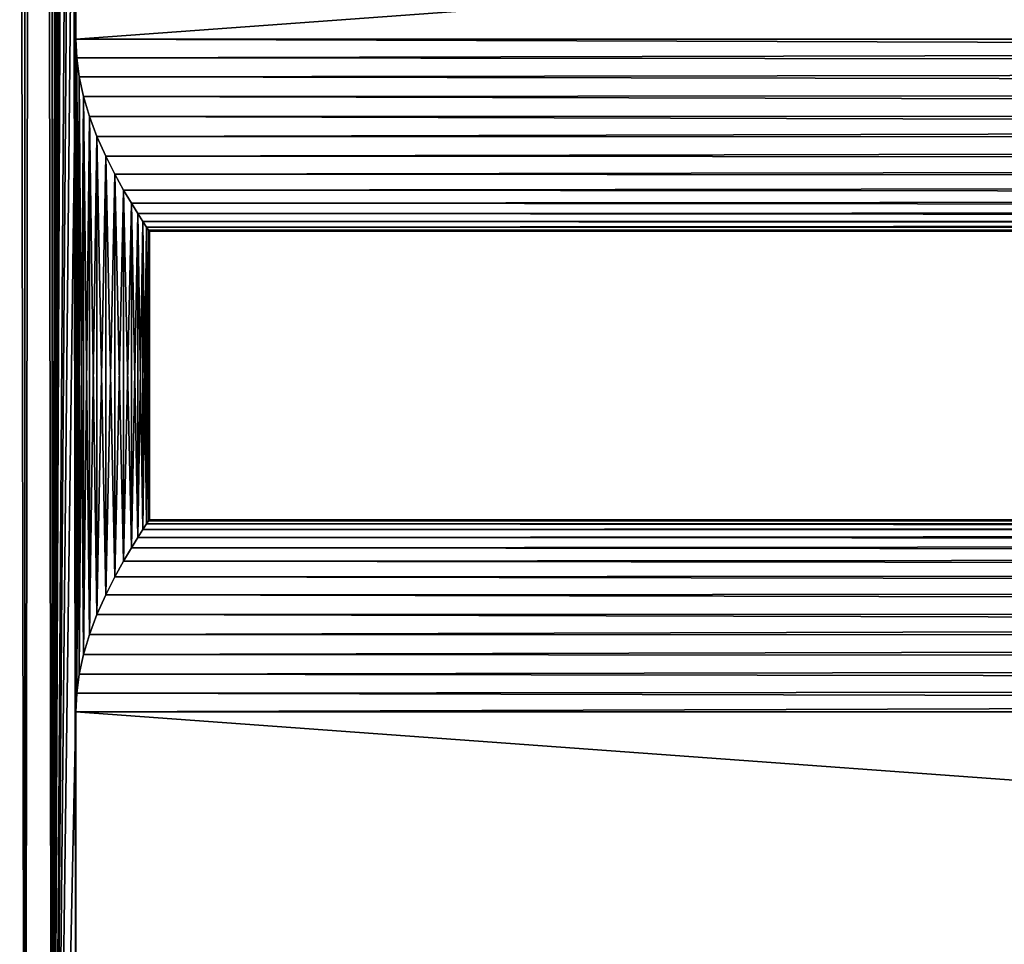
# Model space of a CAD drawing. Extents: x 0 to 500, y -78 to 1006.
# Tile 89 of 256: x 83 to 134, y 48 to 96. Entities that reach past the tile are written whole.
import ezdxf

# ---------------------------------------------------------------- set-up
doc = ezdxf.new("R2010")
doc.units = 0
doc.header["$LTSCALE"] = 65.185185
for name, color, linetype in [('10', 7, 'CONTINUOUS'), ('11', 7, 'CONTINUOUS'), ('12', 7, 'CONTINUOUS'), ('13', 7, 'CONTINUOUS'), ('15', 7, 'CONTINUOUS'), ('3', 7, 'CONTINUOUS'), ('9', 7, 'CONTINUOUS')]:
    doc.layers.add(name, color=color, linetype=linetype)

msp = doc.modelspace()

# ---------------------------------------------------------------- linework, layer by layer
at = {"layer": '10', "color": 7, "linetype": 'CONTINUOUS'}
for points in [[(89.963, 70.144, -1.054), (90, 70.2, 0), (498, 70.177, -0.682), (89.963, 70.144, -1.054)], [(90, 70.2, 0), (89.963, 70.144, 1.054), (498, 70.177, 0.682), (90, 70.2, 0)], [(498, 70.177, -0.682), (90, 70.2, 0), (498, 70.177, 0.682), (498, 70.177, -0.682)], [(89.401, 69.278, -4.195), (89.664, 69.689, -3.155), (498, 69.623, -3.349), (89.401, 69.278, -4.195)], [(89.664, 69.689, 3.155), (89.401, 69.278, 4.195), (498, 69.623, 3.349), (89.664, 69.689, 3.155)], [(89.851, 69.976, 2.106), (89.664, 69.689, 3.155), (498, 69.991, 2.035), (89.851, 69.976, 2.106)], [(498, 69.991, 2.035), (89.664, 69.689, 3.155), (498, 69.623, 3.349), (498, 69.991, 2.035)], [(89.664, 69.689, -3.155), (89.851, 69.976, -2.106), (498, 69.623, -3.349), (89.664, 69.689, -3.155)], [(89.851, 69.976, -2.106), (89.963, 70.144, -1.054), (498, 69.991, -2.035), (89.851, 69.976, -2.106)], [(89.963, 70.144, 1.054), (89.851, 69.976, 2.106), (498, 69.991, 2.035), (89.963, 70.144, 1.054)], [(498, 69.623, -3.349), (89.851, 69.976, -2.106), (498, 69.991, -2.035), (498, 69.623, -3.349)], [(498, 69.991, -2.035), (89.963, 70.144, -1.054), (498, 70.177, -0.682), (498, 69.991, -2.035)], [(498, 70.177, 0.682), (89.963, 70.144, 1.054), (498, 69.991, 2.035), (498, 70.177, 0.682)], [(89.064, 68.733, -5.214), (89.401, 69.278, -4.195), (498, 69.079, -4.601), (89.064, 68.733, -5.214)], [(89.401, 69.278, 4.195), (89.064, 68.733, 5.215), (498, 69.079, 4.601), (89.401, 69.278, 4.195)], [(498, 69.079, -4.601), (89.401, 69.278, -4.195), (498, 69.623, -3.349), (498, 69.079, -4.601)], [(498, 69.623, 3.349), (89.401, 69.278, 4.195), (498, 69.079, 4.601), (498, 69.623, 3.349)], [(88.66, 68.049, -6.197), (89.064, 68.733, -5.214), (498, 68.37, -5.767), (88.66, 68.049, -6.197)], [(89.064, 68.733, 5.215), (88.66, 68.049, 6.197), (498, 68.37, 5.767), (89.064, 68.733, 5.215)], [(498, 68.37, -5.767), (89.064, 68.733, -5.214), (498, 69.079, -4.601), (498, 68.37, -5.767)], [(498, 69.079, 4.601), (89.064, 68.733, 5.215), (498, 68.37, 5.767), (498, 69.079, 4.601)], [(498, 67.508, -6.826), (88.66, 68.049, -6.197), (498, 68.37, -5.767), (498, 67.508, -6.826)], [(498, 68.37, 5.767), (88.66, 68.049, 6.197), (498, 67.508, 6.826), (498, 68.37, 5.767)], [(88.206, 67.228, -7.114), (88.66, 68.049, -6.197), (498, 67.508, -6.826), (88.206, 67.228, -7.114)], [(88.66, 68.049, 6.197), (88.206, 67.228, 7.114), (498, 67.508, 6.826), (88.66, 68.049, 6.197)], [(87.731, 66.288, -7.933), (88.206, 67.228, -7.114), (498, 66.511, -7.757), (87.731, 66.288, -7.933)], [(88.206, 67.228, 7.114), (87.731, 66.288, 7.933), (498, 66.511, 7.757), (88.206, 67.228, 7.114)], [(498, 66.511, -7.757), (88.206, 67.228, -7.114), (498, 67.508, -6.826), (498, 66.511, -7.757)], [(498, 67.508, 6.826), (88.206, 67.228, 7.114), (498, 66.511, 7.757), (498, 67.508, 6.826)], [(87.276, 65.269, -8.62), (87.731, 66.288, -7.933), (498, 65.396, -8.544), (87.276, 65.269, -8.62)], [(87.731, 66.288, 7.933), (87.276, 65.269, 8.62), (498, 65.396, 8.544), (87.731, 66.288, 7.933)], [(498, 65.396, -8.544), (87.731, 66.288, -7.933), (498, 66.511, -7.757), (498, 65.396, -8.544)], [(498, 66.511, 7.757), (87.731, 66.288, 7.933), (498, 65.396, 8.544), (498, 66.511, 7.757)], [(87.276, 65.269, 8.62), (86.881, 64.219, 9.157), (498, 65.396, 8.544), (87.276, 65.269, 8.62)], [(498, 65.396, 8.544), (86.881, 64.219, 9.157), (498, 64.184, 9.172), (498, 65.396, 8.544)], [(86.881, 64.219, -9.157), (87.276, 65.269, -8.62), (498, 64.184, -9.172), (86.881, 64.219, -9.157)], [(498, 64.184, -9.172), (87.276, 65.269, -8.62), (498, 65.396, -8.544), (498, 64.184, -9.172)], [(86.57, 63.177, -9.546), (86.881, 64.219, -9.157), (498, 64.184, -9.172), (86.57, 63.177, -9.546)], [(86.881, 64.219, 9.157), (86.57, 63.177, 9.546), (498, 64.184, 9.172), (86.881, 64.219, 9.157)], [(498, 62.898, -9.629), (86.57, 63.177, -9.546), (498, 64.184, -9.172), (498, 62.898, -9.629)], [(498, 64.184, 9.172), (86.57, 63.177, 9.546), (498, 62.898, 9.629), (498, 64.184, 9.172)], [(86.351, 62.163, -9.806), (86.57, 63.177, -9.546), (498, 62.898, -9.629), (86.351, 62.163, -9.806)], [(86.57, 63.177, 9.546), (86.351, 62.163, 9.806), (498, 62.898, 9.629), (86.57, 63.177, 9.546)], [(498, 61.562, -9.907), (86.351, 62.163, -9.806), (498, 62.898, -9.629), (498, 61.562, -9.907)], [(498, 62.898, 9.629), (86.351, 62.163, 9.806), (498, 61.562, 9.907), (498, 62.898, 9.629)], [(86.223, 61.174, -9.952), (86.351, 62.163, -9.806), (498, 61.562, -9.907), (86.223, 61.174, -9.952)], [(86.351, 62.163, 9.806), (86.223, 61.174, 9.952), (498, 61.562, 9.907), (86.351, 62.163, 9.806)], [(86.223, 61.174, 9.952), (86.18, 60.2, 10), (498, 61.562, 9.907), (86.223, 61.174, 9.952)], [(498, 61.562, 9.907), (86.18, 60.2, 10), (498, 60.2, 10), (498, 61.562, 9.907)], [(498, 60.2, -10), (86.223, 61.174, -9.952), (498, 61.562, -9.907), (498, 60.2, -10)], [(86.18, 60.2, -10), (86.223, 61.174, -9.952), (498, 60.2, -10), (86.18, 60.2, -10)]]:
    msp.add_3dface(points, dxfattribs=at)
at = {"layer": '11', "color": 7, "linetype": 'CONTINUOUS'}
for points in [[(86.18, 60.2, 10), (86.18, 30.2, 10), (498, 30.2, 10), (86.18, 60.2, 10)], [(86.18, 60.2, 10), (498, 30.2, 10), (498, 60.2, 10), (86.18, 60.2, 10)]]:
    msp.add_3dface(points, dxfattribs=at)
at = {"layer": '12', "color": 7, "linetype": 'CONTINUOUS'}
for points in [[(86.18, 95.2, 10), (86.223, 94.226, 9.952), (498, 95.2, 10), (86.18, 95.2, 10)], [(86.223, 94.226, -9.952), (86.18, 95.2, -10), (498, 93.838, -9.907), (86.223, 94.226, -9.952)], [(498, 93.838, -9.907), (86.18, 95.2, -10), (498, 95.2, -10), (498, 93.838, -9.907)], [(498, 95.2, 10), (86.223, 94.226, 9.952), (498, 93.838, 9.907), (498, 95.2, 10)], [(86.223, 94.226, 9.952), (86.351, 93.237, 9.806), (498, 93.838, 9.907), (86.223, 94.226, 9.952)], [(86.351, 93.237, -9.806), (86.223, 94.226, -9.952), (498, 93.838, -9.907), (86.351, 93.237, -9.806)], [(498, 93.838, 9.907), (86.351, 93.237, 9.806), (498, 92.502, 9.629), (498, 93.838, 9.907)], [(498, 92.502, -9.629), (86.351, 93.237, -9.806), (498, 93.838, -9.907), (498, 92.502, -9.629)], [(86.351, 93.237, 9.806), (86.57, 92.223, 9.546), (498, 92.502, 9.629), (86.351, 93.237, 9.806)], [(86.57, 92.223, -9.546), (86.351, 93.237, -9.806), (498, 92.502, -9.629), (86.57, 92.223, -9.546)], [(498, 92.502, 9.629), (86.57, 92.223, 9.546), (498, 91.216, 9.172), (498, 92.502, 9.629)], [(498, 91.216, -9.172), (86.57, 92.223, -9.546), (498, 92.502, -9.629), (498, 91.216, -9.172)], [(86.57, 92.223, 9.546), (86.881, 91.181, 9.157), (498, 91.216, 9.172), (86.57, 92.223, 9.546)], [(86.881, 91.181, -9.157), (86.57, 92.223, -9.546), (498, 91.216, -9.172), (86.881, 91.181, -9.157)], [(86.881, 91.181, 9.157), (87.276, 90.131, 8.62), (498, 91.216, 9.172), (86.881, 91.181, 9.157)], [(498, 90.004, -8.544), (86.881, 91.181, -9.157), (498, 91.216, -9.172), (498, 90.004, -8.544)], [(498, 91.216, 9.172), (87.276, 90.131, 8.62), (498, 90.004, 8.544), (498, 91.216, 9.172)], [(87.276, 90.131, -8.62), (86.881, 91.181, -9.157), (498, 90.004, -8.544), (87.276, 90.131, -8.62)], [(87.276, 90.131, 8.62), (87.731, 89.112, 7.933), (498, 90.004, 8.544), (87.276, 90.131, 8.62)], [(87.731, 89.112, -7.933), (87.276, 90.131, -8.62), (498, 90.004, -8.544), (87.731, 89.112, -7.933)], [(498, 90.004, 8.544), (87.731, 89.112, 7.933), (498, 88.889, 7.757), (498, 90.004, 8.544)], [(498, 88.889, -7.757), (87.731, 89.112, -7.933), (498, 90.004, -8.544), (498, 88.889, -7.757)], [(87.731, 89.112, 7.933), (88.206, 88.172, 7.114), (498, 88.889, 7.757), (87.731, 89.112, 7.933)], [(88.206, 88.172, -7.114), (87.731, 89.112, -7.933), (498, 88.889, -7.757), (88.206, 88.172, -7.114)], [(498, 88.889, 7.757), (88.206, 88.172, 7.114), (498, 87.892, 6.826), (498, 88.889, 7.757)], [(498, 87.892, -6.826), (88.206, 88.172, -7.114), (498, 88.889, -7.757), (498, 87.892, -6.826)], [(88.206, 88.172, 7.114), (88.66, 87.351, 6.197), (498, 87.892, 6.826), (88.206, 88.172, 7.114)], [(88.66, 87.351, -6.197), (88.206, 88.172, -7.114), (498, 87.892, -6.826), (88.66, 87.351, -6.197)], [(498, 87.892, 6.826), (88.66, 87.351, 6.197), (498, 87.03, 5.767), (498, 87.892, 6.826)], [(498, 87.03, -5.767), (88.66, 87.351, -6.197), (498, 87.892, -6.826), (498, 87.03, -5.767)], [(88.66, 87.351, 6.197), (89.064, 86.667, 5.214), (498, 87.03, 5.767), (88.66, 87.351, 6.197)], [(89.064, 86.667, -5.215), (88.66, 87.351, -6.197), (498, 87.03, -5.767), (89.064, 86.667, -5.215)], [(498, 87.03, 5.767), (89.064, 86.667, 5.214), (498, 86.321, 4.601), (498, 87.03, 5.767)], [(498, 86.321, -4.601), (89.064, 86.667, -5.215), (498, 87.03, -5.767), (498, 86.321, -4.601)], [(89.064, 86.667, 5.214), (89.401, 86.122, 4.195), (498, 86.321, 4.601), (89.064, 86.667, 5.214)], [(89.401, 86.122, -4.195), (89.064, 86.667, -5.215), (498, 86.321, -4.601), (89.401, 86.122, -4.195)], [(498, 86.321, 4.601), (89.401, 86.122, 4.195), (498, 85.777, 3.349), (498, 86.321, 4.601)], [(498, 85.777, -3.349), (89.401, 86.122, -4.195), (498, 86.321, -4.601), (498, 85.777, -3.349)], [(89.401, 86.122, 4.195), (89.664, 85.711, 3.155), (498, 85.777, 3.349), (89.401, 86.122, 4.195)], [(89.664, 85.711, -3.155), (89.401, 86.122, -4.195), (498, 85.777, -3.349), (89.664, 85.711, -3.155)], [(89.664, 85.711, 3.155), (89.851, 85.424, 2.106), (498, 85.777, 3.349), (89.664, 85.711, 3.155)], [(498, 85.409, -2.035), (89.664, 85.711, -3.155), (498, 85.777, -3.349), (498, 85.409, -2.035)], [(89.851, 85.424, -2.106), (89.664, 85.711, -3.155), (498, 85.409, -2.035), (89.851, 85.424, -2.106)], [(498, 85.777, 3.349), (89.851, 85.424, 2.106), (498, 85.409, 2.035), (498, 85.777, 3.349)], [(89.851, 85.424, 2.106), (89.963, 85.256, 1.054), (498, 85.409, 2.035), (89.851, 85.424, 2.106)], [(89.963, 85.256, -1.054), (89.851, 85.424, -2.106), (498, 85.409, -2.035), (89.963, 85.256, -1.054)], [(498, 85.409, 2.035), (89.963, 85.256, 1.054), (498, 85.223, 0.682), (498, 85.409, 2.035)], [(498, 85.223, -0.682), (89.963, 85.256, -1.054), (498, 85.409, -2.035), (498, 85.223, -0.682)], [(89.963, 85.256, 1.054), (90, 85.2, 0), (498, 85.223, 0.682), (89.963, 85.256, 1.054)], [(90, 85.2, 0), (89.963, 85.256, -1.054), (498, 85.223, -0.682), (90, 85.2, 0)], [(498, 85.223, 0.682), (90, 85.2, 0), (498, 85.223, -0.682), (498, 85.223, 0.682)]]:
    msp.add_3dface(points, dxfattribs=at)
at = {"layer": '13', "color": 7, "linetype": 'CONTINUOUS'}
for points in [[(86.18, 95.2, -10), (86.18, 125.2, -10), (498, 125.2, -10), (86.18, 95.2, -10)], [(498, 95.2, -10), (86.18, 95.2, -10), (498, 125.2, -10), (498, 95.2, -10)]]:
    msp.add_3dface(points, dxfattribs=at)
at = {"layer": '15', "color": 7, "linetype": 'CONTINUOUS'}
for points in [[(86.18, 125.2, 10), (86.18, 95.2, 10), (498, 95.2, 10), (86.18, 125.2, 10)], [(86.18, 125.2, 10), (498, 95.2, 10), (498, 125.2, 10), (86.18, 125.2, 10)]]:
    msp.add_3dface(points, dxfattribs=at)
at = {"layer": '3', "color": 7, "linetype": 'CONTINUOUS'}
for points in [[(83.521, 998.4, 12.345), (81.971, 998.4, 13.282), (83.521, 2, 12.345), (83.521, 998.4, 12.345)], [(83.521, 2, 12.345), (81.971, 998.4, 13.282), (81.971, 2, 13.282), (83.521, 2, 12.345)], [(81.971, 998.4, -13.282), (83.521, 998.4, -12.345), (81.971, 2, -13.282), (81.971, 998.4, -13.282)], [(81.971, 2, -13.282), (83.521, 998.4, -12.345), (83.521, 2, -12.345), (81.971, 2, -13.282)], [(84.947, 998.4, 11.228), (83.521, 998.4, 12.345), (84.947, 2, 11.228), (84.947, 998.4, 11.228)], [(84.947, 2, 11.228), (83.521, 998.4, 12.345), (83.521, 2, 12.345), (84.947, 2, 11.228)], [(83.521, 998.4, -12.345), (84.947, 998.4, -11.228), (83.521, 2, -12.345), (83.521, 998.4, -12.345)], [(83.521, 2, -12.345), (84.947, 998.4, -11.228), (84.947, 2, -11.228), (83.521, 2, -12.345)], [(86.18, 30.2, 10), (86.18, 60.2, 10), (84.947, 998.4, 11.228), (86.18, 30.2, 10)], [(86.18, 30.2, 10), (84.947, 998.4, 11.228), (84.947, 2, 11.228), (86.18, 30.2, 10)], [(86.18, 60.2, 10), (86.18, 95.2, 10), (84.947, 998.4, 11.228), (86.18, 60.2, 10)], [(86.18, 95.2, 10), (86.18, 125.2, 10), (84.947, 998.4, 11.228), (86.18, 95.2, 10)], [(84.947, 998.4, -11.228), (86.18, 970.2, -10), (84.947, 2, -11.228), (84.947, 998.4, -11.228)], [(86.18, 970.2, -10), (86.18, 940.2, -10), (84.947, 2, -11.228), (86.18, 970.2, -10)], [(86.18, 940.2, -10), (86.18, 905.2, -10), (84.947, 2, -11.228), (86.18, 940.2, -10)], [(86.18, 905.2, -10), (86.18, 875.2, -10), (84.947, 2, -11.228), (86.18, 905.2, -10)], [(86.18, 875.2, -10), (86.18, 840.2, -10), (84.947, 2, -11.228), (86.18, 875.2, -10)], [(86.18, 840.2, -10), (86.18, 810.2, -10), (84.947, 2, -11.228), (86.18, 840.2, -10)], [(86.18, 810.2, -10), (86.18, 710.2, -10), (84.947, 2, -11.228), (86.18, 810.2, -10)], [(86.18, 710.2, -10), (86.18, 680.2, -10), (84.947, 2, -11.228), (86.18, 710.2, -10)], [(86.18, 680.2, -10), (86.18, 645.2, -10), (84.947, 2, -11.228), (86.18, 680.2, -10)], [(86.18, 645.2, -10), (86.18, 615.2, -10), (84.947, 2, -11.228), (86.18, 645.2, -10)], [(86.18, 615.2, -10), (86.18, 580.2, -10), (84.947, 2, -11.228), (86.18, 615.2, -10)], [(86.18, 580.2, -10), (86.18, 550.2, -10), (84.947, 2, -11.228), (86.18, 580.2, -10)], [(86.18, 550.2, -10), (86.18, 450.2, -10), (84.947, 2, -11.228), (86.18, 550.2, -10)], [(86.18, 450.2, -10), (86.18, 420.2, -10), (84.947, 2, -11.228), (86.18, 450.2, -10)], [(86.18, 420.2, -10), (86.18, 385.2, -10), (84.947, 2, -11.228), (86.18, 420.2, -10)], [(86.18, 385.2, -10), (86.18, 355.2, -10), (84.947, 2, -11.228), (86.18, 385.2, -10)], [(86.18, 355.2, -10), (86.18, 320.2, -10), (84.947, 2, -11.228), (86.18, 355.2, -10)], [(86.18, 320.2, -10), (86.18, 290.2, -10), (84.947, 2, -11.228), (86.18, 320.2, -10)], [(86.18, 290.2, -10), (86.18, 190.2, -10), (84.947, 2, -11.228), (86.18, 290.2, -10)], [(86.18, 190.2, -10), (86.18, 160.2, -10), (84.947, 2, -11.228), (86.18, 190.2, -10)], [(86.18, 160.2, -10), (86.18, 125.2, -10), (84.947, 2, -11.228), (86.18, 160.2, -10)], [(86.18, 125.2, -10), (86.18, 95.2, -10), (84.947, 2, -11.228), (86.18, 125.2, -10)], [(86.18, 95.2, -10), (86.18, 60.2, -10), (84.947, 2, -11.228), (86.18, 95.2, -10)], [(86.223, 94.226, -9.952), (86.18, 60.2, -10), (86.18, 95.2, -10), (86.223, 94.226, -9.952)], [(86.18, 60.2, 10), (86.223, 61.174, 9.952), (86.18, 95.2, 10), (86.18, 60.2, 10)], [(86.18, 95.2, 10), (86.223, 61.174, 9.952), (86.223, 94.226, 9.952), (86.18, 95.2, 10)], [(86.223, 61.174, -9.952), (86.18, 60.2, -10), (86.223, 94.226, -9.952), (86.223, 61.174, -9.952)], [(86.351, 93.237, -9.806), (86.223, 61.174, -9.952), (86.223, 94.226, -9.952), (86.351, 93.237, -9.806)], [(86.223, 61.174, 9.952), (86.351, 62.163, 9.806), (86.223, 94.226, 9.952), (86.223, 61.174, 9.952)], [(86.223, 94.226, 9.952), (86.351, 62.163, 9.806), (86.351, 93.237, 9.806), (86.223, 94.226, 9.952)], [(86.351, 62.163, -9.806), (86.223, 61.174, -9.952), (86.351, 93.237, -9.806), (86.351, 62.163, -9.806)], [(86.57, 92.223, -9.546), (86.351, 62.163, -9.806), (86.351, 93.237, -9.806), (86.57, 92.223, -9.546)], [(86.351, 62.163, 9.806), (86.57, 63.177, 9.546), (86.351, 93.237, 9.806), (86.351, 62.163, 9.806)], [(86.351, 93.237, 9.806), (86.57, 63.177, 9.546), (86.57, 92.223, 9.546), (86.351, 93.237, 9.806)], [(86.57, 63.177, -9.546), (86.351, 62.163, -9.806), (86.57, 92.223, -9.546), (86.57, 63.177, -9.546)], [(86.881, 91.181, -9.157), (86.57, 63.177, -9.546), (86.57, 92.223, -9.546), (86.881, 91.181, -9.157)], [(86.57, 63.177, 9.546), (86.881, 64.219, 9.157), (86.57, 92.223, 9.546), (86.57, 63.177, 9.546)], [(86.57, 92.223, 9.546), (86.881, 64.219, 9.157), (86.881, 91.181, 9.157), (86.57, 92.223, 9.546)], [(86.881, 64.219, -9.157), (86.57, 63.177, -9.546), (86.881, 91.181, -9.157), (86.881, 64.219, -9.157)], [(87.276, 90.131, -8.62), (86.881, 64.219, -9.157), (86.881, 91.181, -9.157), (87.276, 90.131, -8.62)], [(86.881, 64.219, 9.157), (87.276, 65.269, 8.62), (86.881, 91.181, 9.157), (86.881, 64.219, 9.157)], [(86.881, 91.181, 9.157), (87.276, 65.269, 8.62), (87.276, 90.131, 8.62), (86.881, 91.181, 9.157)], [(87.276, 65.269, -8.62), (86.881, 64.219, -9.157), (87.276, 90.131, -8.62), (87.276, 65.269, -8.62)], [(87.731, 89.112, -7.933), (87.276, 65.269, -8.62), (87.276, 90.131, -8.62), (87.731, 89.112, -7.933)], [(87.276, 65.269, 8.62), (87.731, 66.288, 7.933), (87.276, 90.131, 8.62), (87.276, 65.269, 8.62)], [(87.276, 90.131, 8.62), (87.731, 66.288, 7.933), (87.731, 89.112, 7.933), (87.276, 90.131, 8.62)], [(87.731, 66.288, -7.933), (87.276, 65.269, -8.62), (87.731, 89.112, -7.933), (87.731, 66.288, -7.933)], [(88.206, 88.172, -7.114), (87.731, 66.288, -7.933), (87.731, 89.112, -7.933), (88.206, 88.172, -7.114)], [(87.731, 66.288, 7.933), (88.206, 67.228, 7.114), (87.731, 89.112, 7.933), (87.731, 66.288, 7.933)], [(87.731, 89.112, 7.933), (88.206, 67.228, 7.114), (88.206, 88.172, 7.114), (87.731, 89.112, 7.933)], [(88.206, 67.228, -7.114), (87.731, 66.288, -7.933), (88.206, 88.172, -7.114), (88.206, 67.228, -7.114)], [(88.66, 87.351, -6.197), (88.206, 67.228, -7.114), (88.206, 88.172, -7.114), (88.66, 87.351, -6.197)], [(88.206, 67.228, 7.114), (88.66, 68.049, 6.197), (88.206, 88.172, 7.114), (88.206, 67.228, 7.114)], [(88.206, 88.172, 7.114), (88.66, 68.049, 6.197), (88.66, 87.351, 6.197), (88.206, 88.172, 7.114)], [(88.66, 68.049, -6.197), (88.206, 67.228, -7.114), (88.66, 87.351, -6.197), (88.66, 68.049, -6.197)], [(89.064, 86.667, -5.215), (88.66, 68.049, -6.197), (88.66, 87.351, -6.197), (89.064, 86.667, -5.215)], [(88.66, 68.049, 6.197), (89.064, 68.733, 5.215), (88.66, 87.351, 6.197), (88.66, 68.049, 6.197)], [(88.66, 87.351, 6.197), (89.064, 68.733, 5.215), (89.064, 86.667, 5.214), (88.66, 87.351, 6.197)], [(89.064, 68.733, -5.214), (88.66, 68.049, -6.197), (89.064, 86.667, -5.215), (89.064, 68.733, -5.214)], [(89.401, 86.122, -4.195), (89.064, 68.733, -5.214), (89.064, 86.667, -5.215), (89.401, 86.122, -4.195)], [(89.064, 68.733, 5.215), (89.401, 69.278, 4.195), (89.064, 86.667, 5.214), (89.064, 68.733, 5.215)], [(89.064, 86.667, 5.214), (89.401, 69.278, 4.195), (89.401, 86.122, 4.195), (89.064, 86.667, 5.214)], [(89.401, 69.278, -4.195), (89.064, 68.733, -5.214), (89.401, 86.122, -4.195), (89.401, 69.278, -4.195)], [(89.664, 85.711, -3.155), (89.401, 69.278, -4.195), (89.401, 86.122, -4.195), (89.664, 85.711, -3.155)], [(89.401, 69.278, 4.195), (89.664, 69.689, 3.155), (89.401, 86.122, 4.195), (89.401, 69.278, 4.195)], [(89.401, 86.122, 4.195), (89.664, 69.689, 3.155), (89.664, 85.711, 3.155), (89.401, 86.122, 4.195)], [(89.664, 69.689, -3.155), (89.401, 69.278, -4.195), (89.664, 85.711, -3.155), (89.664, 69.689, -3.155)], [(89.851, 85.424, -2.106), (89.664, 69.689, -3.155), (89.664, 85.711, -3.155), (89.851, 85.424, -2.106)], [(89.664, 69.689, 3.155), (89.851, 69.976, 2.106), (89.664, 85.711, 3.155), (89.664, 69.689, 3.155)], [(89.664, 85.711, 3.155), (89.851, 69.976, 2.106), (89.851, 85.424, 2.106), (89.664, 85.711, 3.155)], [(89.851, 69.976, -2.106), (89.664, 69.689, -3.155), (89.851, 85.424, -2.106), (89.851, 69.976, -2.106)], [(89.963, 85.256, -1.054), (89.851, 69.976, -2.106), (89.851, 85.424, -2.106), (89.963, 85.256, -1.054)], [(89.851, 69.976, 2.106), (89.963, 70.144, 1.054), (89.851, 85.424, 2.106), (89.851, 69.976, 2.106)], [(89.851, 85.424, 2.106), (89.963, 70.144, 1.054), (89.963, 85.256, 1.054), (89.851, 85.424, 2.106)], [(89.963, 70.144, -1.054), (89.851, 69.976, -2.106), (89.963, 85.256, -1.054), (89.963, 70.144, -1.054)], [(90, 85.2, 0), (89.963, 70.144, -1.054), (89.963, 85.256, -1.054), (90, 85.2, 0)], [(89.963, 70.144, 1.054), (90, 70.2, 0), (89.963, 85.256, 1.054), (89.963, 70.144, 1.054)], [(89.963, 85.256, 1.054), (90, 70.2, 0), (90, 85.2, 0), (89.963, 85.256, 1.054)], [(90, 70.2, 0), (89.963, 70.144, -1.054), (90, 85.2, 0), (90, 70.2, 0)], [(86.18, 60.2, -10), (86.18, 30.2, -10), (84.947, 2, -11.228), (86.18, 60.2, -10)]]:
    msp.add_3dface(points, dxfattribs=at)
at = {"layer": '9', "color": 7, "linetype": 'CONTINUOUS'}
for points in [[(86.18, 30.2, -10), (86.18, 60.2, -10), (498, 60.2, -10), (86.18, 30.2, -10)], [(498, 30.2, -10), (86.18, 30.2, -10), (498, 60.2, -10), (498, 30.2, -10)]]:
    msp.add_3dface(points, dxfattribs=at)

doc.saveas('drawing.dxf')
